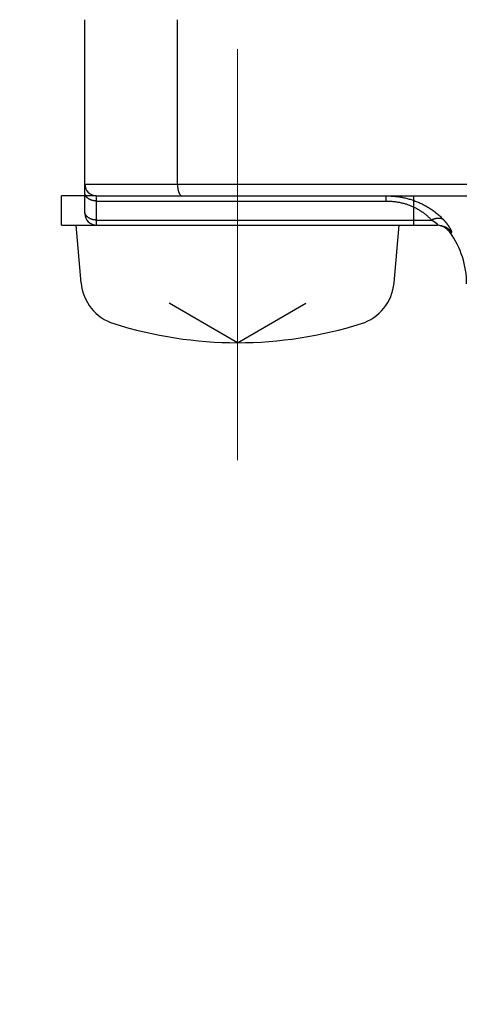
# Model space of a CAD drawing. Header units: millimetres. Extents: x 0 to 1300, y 0 to 891.
# Tile 98 of 124: x 333.43 to 340.91, y 547.6 to 564.37. Entities that reach past the tile are written whole.
import ezdxf

# ---------------------------------------------------------------- set-up
doc = ezdxf.new("R2010")
doc.units = ezdxf.units.MM
doc.header["$LTSCALE"] = 0.54643
doc.linetypes.add('CENTER', pattern=[50.8, 31.75, -6.35, 6.35, -6.35])
doc.layers.add('NoLayerName_001', color=7, linetype='Continuous')
doc.styles.get("Standard").update_dxf_attribs({"font": 'txt', "bigfont": 'extfont2'})
doc.dimstyles.get("Standard").update_dxf_attribs({"dimtxt": 2.5, "dimasz": 2.5, "dimexe": 1, "dimexo": 1, "dimtad": 1, "dimdec": 3, "dimzin": 0, "dimdsep": 46, "dimtxsty": 'Standard', "dimcen": 2.5, "dimadec": 3, "dimazin": 0, "dimtfac": 0.75, "dimtdec": 3, "dimtmove": 0, "dimatfit": 3, "dimfxl": 1, "dimarcsym": 0})

# ---------------------------------------------------------------- blocks, each defined once
blk = doc.blocks.new('_OPEN30')
at = {"color": 0, "linetype": 'ByBlock', "lineweight": -2}
for p, q in [((-1, 0.267949), (0, 0)), ((0, 0), (-1, -0.267949)), ((0, 0), (-1, 0))]:
    blk.add_line(p, q, dxfattribs=at)
blk = doc.blocks.new('*D146')
at = {"layer": 'Defpoints', "color": 0}
for p in [(316.535, 843.823), (598.535, 623.292), (316.535, 479.67)]:
    blk.add_point(p, dxfattribs=at)
at = {"layer": 'NoLayerName_001', "color": 0, "linetype": 'Continuous', "lineweight": 13}
for p, q in [((316.535, 482.67), (316.535, 846.823)), ((598.535, 626.292), (598.535, 846.823)), ((594.035, 843.823), (321.035, 843.823))]:
    blk.add_line(p, q, dxfattribs=at)
at = {"layer": 'NoLayerName_001', "color": 0, "lineweight": 13, "xscale": 4.5, "yscale": 4.5, "zscale": 4.5, "rotation": 180}
blk.add_blockref('_OPEN30', (316.535, 843.823), dxfattribs=at)
at = {"layer": 'NoLayerName_001', "color": 0, "lineweight": 13, "xscale": 4.5, "yscale": 4.5, "zscale": 4.5}
blk.add_blockref('_OPEN30', (598.535, 843.823), dxfattribs=at)
at = {"layer": 'NoLayerName_001', "color": 0, "lineweight": 13, "insert": (457.535, 852.183), "char_height": 10.5, "attachment_point": 5}
blk.add_mtext('\\W0.8000;282', dxfattribs=at)

msp = doc.modelspace()

# ---------------------------------------------------------------- linework, layer by layer
at = {"layer": 'NoLayerName_001', "color": 60, "linetype": 'Continuous', "lineweight": 25}
for p, q in [((334.5345, 561.0696), (334.5345, 564.3696)), ((336.1116, 561.5696), (336.1116, 564.3696)), ((334.5345, 561.5696), (359.5345, 561.5696)), ((334.7345, 561.3696), (334.1345, 561.3696)), ((334.7345, 560.8696), (334.7345, 561.3696)), ((334.7345, 561.3696), (359.3345, 561.3696)), ((339.6615, 561.3696), (339.6615, 561.2817)), ((340.1345, 560.8696), (340.1345, 561.3696)), ((334.7345, 561.2817), (339.6615, 561.2817)), ((334.7345, 560.9574), (340.4379, 560.9574)), ((340.1345, 560.8696), (340.5395, 560.8696)), ((340.7529, 560.7446), (340.7818, 560.7446))]:
    msp.add_line(p, q, dxfattribs=at)
at = {"layer": 'NoLayerName_001', "color": 4, "linetype": 'CENTER', "lineweight": 13}
msp.add_line((337.1345, 563.8696), (337.1345, 556.8696), dxfattribs=at)
at = {"layer": 'NoLayerName_001', "color": 7, "linetype": 'Continuous', "lineweight": 25}
for p, q in [((334.1345, 560.8696), (334.1345, 561.3696)), ((334.1345, 560.8696), (340.1345, 560.8696)), ((334.4705, 559.8877), (334.3845, 560.8696)), ((339.7986, 559.8877), (339.8845, 560.8696)), ((337.1345, 558.8696), (335.9716, 559.541)), ((337.1345, 558.8696), (338.2974, 559.541))]:
    msp.add_line(p, q, dxfattribs=at)
at = {"layer": 'NoLayerName_001', "color": 60, "linetype": 'Continuous', "lineweight": 25}
for centre, radius, start, end in [((334.7345, 561.5696), 0.2, 180, 270), ((334.7345, 561.0696), 0.2, 180, 270), ((340.5391, 560.5714), 0.2981, 35.50192, 89.96817), ((340.5092, 560.5696), 0.3, 35.68533, 77.93007), ((339.5345, 559.8696), 1.5, 0, 35.68533)]:
    msp.add_arc(centre, radius, start, end, dxfattribs=at)
at = {"layer": 'NoLayerName_001', "color": 7, "linetype": 'Continuous', "lineweight": 25}
for centre, radius, start, end in [((335.2674, 559.9574), 0.8, 185, 252.47322), ((339.0017, 559.9574), 0.8, 287.52678, 355), ((337.1345, 565.8696), 7, 252.47322, 287.52678)]:
    msp.add_arc(centre, radius, start, end, dxfattribs=at)
at = {"layer": 'NoLayerName_001', "color": 60, "linetype": 'Continuous', "lineweight": 25}
for points, knots in [([(336.1116, 561.5696), (336.1116, 561.5679), (336.1116, 561.5645), (336.1117, 561.5595), (336.1118, 561.5544), (336.112, 561.5494), (336.1122, 561.5443), (336.1125, 561.5393), (336.1128, 561.5342), (336.1132, 561.5292), (336.1136, 561.5242), (336.114, 561.5191), (336.1146, 561.5141), (336.1151, 561.5091), (336.1158, 561.5041), (336.1164, 561.4991), (336.1172, 561.4941), (336.118, 561.4891), (336.1188, 561.4841), (336.1197, 561.4791), (336.1207, 561.4742), (336.1218, 561.4692), (336.1229, 561.4643), (336.124, 561.4594), (336.1253, 561.4545), (336.1266, 561.4496), (336.128, 561.4448), (336.1295, 561.44), (336.1311, 561.4352), (336.1328, 561.4304), (336.1346, 561.4257), (336.1365, 561.421), (336.1385, 561.4164), (336.1406, 561.4118), (336.1429, 561.4073), (336.1453, 561.4028), (336.1478, 561.3985), (336.1506, 561.3942), (336.1536, 561.3901), (336.1567, 561.3862), (336.1591, 561.3838), (336.1602, 561.3825)], [0, 0, 0, 0, 0.00504769, 0.01009709, 0.01514791, 0.02019983, 0.02525261, 0.03030597, 0.0353597, 0.04041358, 0.04546743, 0.05052108, 0.05557441, 0.06062729, 0.06567964, 0.0707314, 0.07578253, 0.08083302, 0.08588284, 0.09093196, 0.09598043, 0.10102839, 0.10607612, 0.11112397, 0.11617244, 0.12122166, 0.12627115, 0.13132056, 0.13636989, 0.14141945, 0.14646989, 0.15152166, 0.15657353, 0.1616247, 0.16667554, 0.17172767, 0.17678339, 0.18184003, 0.18689505, 0.1919513, 0.19701749, 0.19701749, 0.19701749, 0.19701749]), ([(334.7345, 561.2817), (334.732, 561.2817), (334.7269, 561.2818), (334.7192, 561.2821), (334.7115, 561.2826), (334.7038, 561.2833), (334.6962, 561.2843), (334.6885, 561.2855), (334.6809, 561.2868), (334.6734, 561.2884), (334.6659, 561.2903), (334.6584, 561.2923), (334.6511, 561.2946), (334.6438, 561.297), (334.6365, 561.2998), (334.6294, 561.3027), (334.6224, 561.3059), (334.6155, 561.3094), (334.6087, 561.3131), (334.6021, 561.3171), (334.5956, 561.3213), (334.5893, 561.3258), (334.5832, 561.3306), (334.5773, 561.3357), (334.5717, 561.341), (334.5663, 561.3466), (334.5612, 561.3524), (334.5565, 561.3585), (334.5522, 561.3649), (334.5482, 561.3715), (334.5447, 561.3784), (334.5417, 561.3855), (334.5391, 561.3927), (334.5371, 561.4002), (334.5357, 561.4078), (334.5347, 561.4154), (334.5346, 561.4206), (334.5345, 561.4231)], [0, 0, 0, 0, 0.00768699, 0.01538203, 0.02308358, 0.03079027, 0.03850084, 0.04621421, 0.0539295, 0.06164602, 0.06936332, 0.07708122, 0.08479945, 0.09251656, 0.10023144, 0.10794387, 0.11565459, 0.12336536, 0.13107906, 0.13879968, 0.14653244, 0.15428304, 0.16204727, 0.16981412, 0.17757462, 0.18532246, 0.1930543, 0.20077023, 0.20847412, 0.21617386, 0.22387466, 0.23157569, 0.23927889, 0.24698932, 0.25470295, 0.26240879, 0.2700989, 0.2700989, 0.2700989, 0.2700989]), ([(336.1602, 561.3825), (336.1615, 561.3814), (336.1639, 561.379), (336.1679, 561.3759), (336.1723, 561.3733), (336.177, 561.3713), (336.1819, 561.3698), (336.1853, 561.3697), (336.187, 561.3696)], [0, 0, 0, 0, 0.005072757, 0.010138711, 0.015210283, 0.020314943, 0.025412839, 0.030469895, 0.030469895, 0.030469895, 0.030469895]), ([(339.6615, 561.3696), (339.6736, 561.3694), (339.6978, 561.3693), (339.7341, 561.368), (339.7703, 561.3658), (339.8065, 561.3627), (339.8426, 561.3588), (339.8786, 561.3539), (339.9145, 561.3481), (339.9502, 561.3414), (339.9858, 561.3338), (340.0211, 561.3253), (340.0562, 561.3158), (340.091, 561.3054), (340.1255, 561.2941), (340.1597, 561.2818), (340.1935, 561.2686), (340.227, 561.2545), (340.26, 561.2394), (340.2926, 561.2235), (340.3248, 561.2066), (340.3565, 561.1888), (340.3876, 561.1701), (340.4183, 561.1505), (340.4483, 561.1301), (340.4778, 561.1088), (340.5066, 561.0867), (340.5348, 561.0638), (340.5623, 561.04), (340.5891, 561.0155), (340.6153, 560.9904), (340.632, 560.9729), (340.6405, 560.9643)], [0, 0, 0, 0, 0.0362718, 0.072566, 0.1088769, 0.1451994, 0.1815293, 0.2178633, 0.2541986, 0.2905337, 0.3268674, 0.3631985, 0.3995258, 0.4358488, 0.4721677, 0.5084835, 0.5447978, 0.5811132, 0.6174312, 0.6537512, 0.690073, 0.7263965, 0.7627219, 0.7990501, 0.8353825, 0.8717198, 0.908059, 0.9443955, 0.9807244, 1.0170401, 1.0533372, 1.0896097, 1.0896097, 1.0896097, 1.0896097]), ([(339.6615, 561.2817), (339.6711, 561.2816), (339.6904, 561.2815), (339.7192, 561.2804), (339.748, 561.2788), (339.7768, 561.2763), (339.8055, 561.2732), (339.8342, 561.2694), (339.8627, 561.2649), (339.8911, 561.2596), (339.9194, 561.2536), (339.9474, 561.2469), (339.9753, 561.2394), (340.003, 561.2312), (340.0305, 561.2222), (340.0577, 561.2124), (340.0846, 561.2019), (340.1112, 561.1907), (340.1374, 561.1787), (340.1633, 561.1659), (340.1889, 561.1524), (340.214, 561.1382), (340.2387, 561.1232), (340.263, 561.1075), (340.2867, 561.0911), (340.31, 561.074), (340.3327, 561.0562), (340.3549, 561.0377), (340.3766, 561.0186), (340.3976, 560.9988), (340.4182, 560.9785), (340.4313, 560.9644), (340.4379, 560.9574)], [0, 0, 0, 0, 0.02883602, 0.05769031, 0.08655801, 0.11543493, 0.14431763, 0.17320345, 0.20209056, 0.23097805, 0.25986561, 0.28875187, 0.31763546, 0.3465156, 0.37539223, 0.40426602, 0.43313841, 0.46201171, 0.49088795, 0.51976626, 0.54864556, 0.57752523, 0.60640521, 0.63528606, 0.66416905, 0.69305573, 0.7219447, 0.75083247, 0.77971492, 0.80858738, 0.83744477, 0.86628164, 0.86628164, 0.86628164, 0.86628164]), ([(334.6345, 560.9764), (334.6328, 560.9771), (334.6294, 560.9785), (334.6243, 560.9808), (334.6193, 560.9833), (334.6143, 560.9858), (334.6094, 560.9885), (334.6046, 560.9913), (334.5999, 560.9943), (334.5952, 560.9974), (334.5907, 561.0006), (334.5862, 561.004), (334.5819, 561.0075), (334.5776, 561.0111), (334.5735, 561.0149), (334.5696, 561.0189), (334.5657, 561.0229), (334.5621, 561.0272), (334.5586, 561.0315), (334.5553, 561.0361), (334.5522, 561.0407), (334.5493, 561.0455), (334.5466, 561.0504), (334.5442, 561.0554), (334.542, 561.0606), (334.54, 561.0659), (334.5384, 561.0712), (334.537, 561.0767), (334.5359, 561.0822), (334.5351, 561.0877), (334.5346, 561.0933), (334.5346, 561.097), (334.5345, 561.0989)], [0, 0, 0, 0, 0.00557263, 0.01114973, 0.01672994, 0.02231219, 0.02789573, 0.03348015, 0.03906541, 0.04465186, 0.05024015, 0.05582966, 0.06141876, 0.06700641, 0.07259226, 0.07817666, 0.08376077, 0.08934658, 0.09493639, 0.10052911, 0.10612255, 0.11171559, 0.11730827, 0.12290192, 0.12849928, 0.13410399, 0.13971446, 0.14532557, 0.15093267, 0.15653184, 0.16212016, 0.16769589, 0.16769589, 0.16769589, 0.16769589]), ([(334.7345, 560.9574), (334.7328, 560.9575), (334.7294, 560.9575), (334.7243, 560.9576), (334.7192, 560.9578), (334.7141, 560.9582), (334.709, 560.9586), (334.7039, 560.9591), (334.6989, 560.9597), (334.6938, 560.9604), (334.6887, 560.9612), (334.6837, 560.9621), (334.6786, 560.9631), (334.6736, 560.9642), (334.6686, 560.9653), (334.6636, 560.9666), (334.6587, 560.968), (334.6538, 560.9695), (334.6489, 560.971), (334.6441, 560.9727), (334.6393, 560.9745), (334.6361, 560.9758), (334.6345, 560.9764)], [0, 0, 0, 0, 0.00510533, 0.01021029, 0.01531645, 0.0204254, 0.02553867, 0.03065746, 0.03578118, 0.04090868, 0.04603886, 0.05117069, 0.05630319, 0.06143547, 0.0665667, 0.07169614, 0.07682313, 0.08194709, 0.08706756, 0.09218416, 0.09729663, 0.10240481, 0.10240481, 0.10240481, 0.10240481]), ([(340.6406, 560.9642), (340.6387, 560.9655), (340.6348, 560.9681), (340.6286, 560.9715), (340.6222, 560.9746), (340.6157, 560.9773), (340.609, 560.9796), (340.6022, 560.9816), (340.5953, 560.9833), (340.5884, 560.9846), (340.5814, 560.9857), (340.5744, 560.9864), (340.5673, 560.9868), (340.5603, 560.987), (340.5532, 560.987), (340.5462, 560.9867), (340.5392, 560.9861), (340.5322, 560.9854), (340.5252, 560.9845), (340.5182, 560.9833), (340.5113, 560.982), (340.5044, 560.9805), (340.4976, 560.9788), (340.4908, 560.977), (340.484, 560.9751), (340.4773, 560.9729), (340.4706, 560.9707), (340.464, 560.9683), (340.4574, 560.9658), (340.4509, 560.9631), (340.4444, 560.9604), (340.4402, 560.9584), (340.438, 560.9574)], [0, 0, 0, 0, 0.00703598, 0.01408653, 0.02115248, 0.02823085, 0.03531542, 0.04239707, 0.04946597, 0.05652377, 0.06357658, 0.07062831, 0.07768076, 0.08473376, 0.09178535, 0.09883256, 0.10587624, 0.11291889, 0.11996219, 0.12700702, 0.13405352, 0.14110111, 0.14814855, 0.1551943, 0.16223838, 0.16928136, 0.17632351, 0.18336487, 0.19040517, 0.19744392, 0.20448038, 0.21151358, 0.21151358, 0.21151358, 0.21151358]), ([(340.438, 560.9574), (340.4387, 560.9571), (340.4401, 560.9563), (340.4422, 560.9551), (340.4443, 560.954), (340.4464, 560.9528), (340.4485, 560.9516), (340.4506, 560.9505), (340.4526, 560.9493), (340.4547, 560.9481), (340.4568, 560.9469), (340.4588, 560.9456), (340.4609, 560.9444), (340.4629, 560.9432), (340.465, 560.942), (340.467, 560.9407), (340.469, 560.9395), (340.4711, 560.9382), (340.4731, 560.9369), (340.4751, 560.9356), (340.4771, 560.9343), (340.4791, 560.933), (340.4811, 560.9317), (340.4831, 560.9304), (340.4851, 560.9291), (340.4871, 560.9277), (340.4891, 560.9264), (340.491, 560.925), (340.493, 560.9236), (340.4949, 560.9223), (340.4969, 560.9209), (340.4988, 560.9195), (340.5007, 560.918), (340.5027, 560.9166), (340.5046, 560.9152), (340.5065, 560.9137), (340.5083, 560.9122), (340.5102, 560.9107), (340.5121, 560.9092), (340.5139, 560.9077), (340.5152, 560.9067), (340.5158, 560.9062)], [0, 0, 0, 0, 0.002391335, 0.004782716, 0.007174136, 0.009565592, 0.01195708, 0.014348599, 0.016740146, 0.019131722, 0.021523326, 0.02391496, 0.026306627, 0.02869833, 0.031090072, 0.033481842, 0.035873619, 0.038265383, 0.040657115, 0.043048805, 0.045440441, 0.04783202, 0.050223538, 0.052615, 0.05500641, 0.057397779, 0.059789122, 0.062180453, 0.064571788, 0.066963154, 0.069354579, 0.071746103, 0.074137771, 0.076529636, 0.078921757, 0.081314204, 0.083707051, 0.086100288, 0.088493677, 0.090886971, 0.093279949, 0.093279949, 0.093279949, 0.093279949]), ([(340.5158, 560.9062), (340.5164, 560.9057), (340.5176, 560.9046), (340.5194, 560.9031), (340.5212, 560.9015), (340.523, 560.8999), (340.5247, 560.8983), (340.5265, 560.8966), (340.5282, 560.895), (340.5299, 560.8933), (340.5315, 560.8916), (340.5332, 560.8898), (340.5348, 560.888), (340.5363, 560.8862), (340.5379, 560.8843), (340.5393, 560.8824), (340.5407, 560.8804), (340.5419, 560.8784), (340.5429, 560.8762), (340.5437, 560.874), (340.5438, 560.8714), (340.5417, 560.8696), (340.5401, 560.8697), (340.5393, 560.8696)], [0, 0, 0, 0, 0.002392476, 0.004784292, 0.007175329, 0.009565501, 0.011954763, 0.014343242, 0.016731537, 0.019120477, 0.021511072, 0.023904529, 0.026302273, 0.028705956, 0.031114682, 0.0335205, 0.035917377, 0.038304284, 0.04068639, 0.043086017, 0.045482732, 0.04785554, 0.050252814, 0.050252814, 0.050252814, 0.050252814]), ([(340.7169, 560.8737), (340.7161, 560.8748), (340.7146, 560.8768), (340.7123, 560.8799), (340.71, 560.8829), (340.7077, 560.886), (340.7054, 560.889), (340.703, 560.892), (340.7007, 560.895), (340.6983, 560.898), (340.6959, 560.901), (340.6935, 560.904), (340.6911, 560.907), (340.6887, 560.9099), (340.6862, 560.9129), (340.6838, 560.9158), (340.6813, 560.9187), (340.6788, 560.9216), (340.6764, 560.9246), (340.6739, 560.9275), (340.6714, 560.9303), (340.6689, 560.9332), (340.6663, 560.9361), (340.6638, 560.939), (340.6613, 560.9418), (340.6587, 560.9447), (340.6561, 560.9475), (340.6536, 560.9503), (340.651, 560.9531), (340.6484, 560.9559), (340.6458, 560.9587), (340.6431, 560.9615), (340.6414, 560.9634), (340.6405, 560.9643)], [0, 0, 0, 0, 0.00382402, 0.00764803, 0.01147202, 0.01529598, 0.0191199, 0.0229438, 0.0267677, 0.03059161, 0.03441554, 0.0382395, 0.04206349, 0.04588751, 0.04971157, 0.05353566, 0.05735978, 0.06118391, 0.06500807, 0.06883222, 0.07265638, 0.07648052, 0.08030465, 0.08412877, 0.08795285, 0.0917769, 0.09560091, 0.09942487, 0.10324878, 0.10707261, 0.11089638, 0.11472005, 0.11854363, 0.11854363, 0.11854363, 0.11854363]), ([(340.7818, 560.7446), (340.7828, 560.7453), (340.7856, 560.7464), (340.7849, 560.7508), (340.7845, 560.7545), (340.7835, 560.7582), (340.7823, 560.7618), (340.781, 560.7655), (340.7797, 560.769), (340.7782, 560.7726), (340.7767, 560.7761), (340.7751, 560.7795), (340.7735, 560.783), (340.7718, 560.7864), (340.7701, 560.7899), (340.7683, 560.7933), (340.7665, 560.7966), (340.7647, 560.8), (340.7629, 560.8033), (340.761, 560.8067), (340.7591, 560.81), (340.7572, 560.8133), (340.7552, 560.8166), (340.7532, 560.8199), (340.7512, 560.8231), (340.7492, 560.8264), (340.7472, 560.8296), (340.7451, 560.8328), (340.7431, 560.8361), (340.741, 560.8393), (340.7389, 560.8425), (340.7367, 560.8456), (340.7346, 560.8488), (340.7324, 560.852), (340.7303, 560.8551), (340.7281, 560.8582), (340.7259, 560.8614), (340.7237, 560.8645), (340.7214, 560.8676), (340.7192, 560.8707), (340.7177, 560.8727), (340.7169, 560.8737)], [0, 0, 0, 0, 0.00365666, 0.00757764, 0.01137651, 0.01517659, 0.01901428, 0.02285067, 0.02667422, 0.03049323, 0.03431426, 0.03813816, 0.04196353, 0.04578871, 0.04961291, 0.05343651, 0.05725985, 0.06108322, 0.06490675, 0.06873045, 0.07255431, 0.07637824, 0.08020216, 0.08402609, 0.08785006, 0.0916741, 0.09549822, 0.09932242, 0.1031467, 0.10697103, 0.11079539, 0.11461973, 0.11844401, 0.12226821, 0.12609235, 0.12991645, 0.13374051, 0.13756456, 0.1413886, 0.14521264, 0.14903667, 0.14903667, 0.14903667, 0.14903667])]:
    msp.add_open_spline(points, degree=3, knots=knots, dxfattribs=at)

# ---------------------------------------------------------------- dimensions: what is measured, and where the dimension line sits
at = {"layer": 'NoLayerName_001', "color": 3, "linetype": 'Continuous', "lineweight": 13}
dim = msp.add_linear_dim(base=(316.5345, 843.8227), p1=(598.5345, 623.2922), p2=(316.5345, 479.6696), angle=180, text='\\W0.8000;<>', dimstyle='Standard', override={"dimtxt": 10.5, "dimasz": 4.5, "dimexe": 3, "dimexo": 3, "dimgap": 3, "dimzin": 8, "dimblk": 'OPEN30', "dimclrd": 0, "dimclre": 0, "dimclrt": 0, "dimtp": 0, "dimtm": 0, "dimlwd": 13, "dimlwe": 13}, dxfattribs=at)
dim.commit()
dim.dimension.update_dxf_attribs({"geometry": '*D146', "text_midpoint": (457.5345, 843.8227), "dimtype": 160})

# ---------------------------------------------------------------- leaders
at = {"layer": 'NoLayerName_001', "color": 3, "linetype": 'Continuous', "lineweight": 13, "annotation_type": 0, "has_hookline": 1, "hookline_direction": 1, "text_width": 80.105}
msp.add_leader([(341.9845, 547.6696), (316.7897, 485.9273), (310.7897, 485.9273)], dimstyle='Standard', override={"dimtxt": 10.5, "dimasz": 6, "dimldrblk": 'OPEN30'}, dxfattribs=at)

doc.saveas('drawing.dxf')
